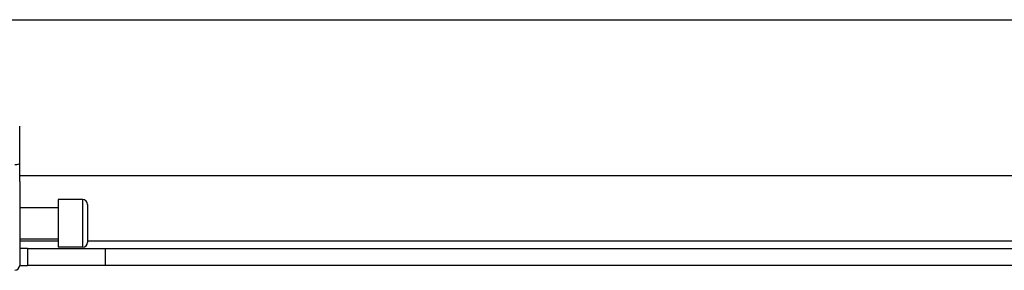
# Model space of a CAD drawing. Header units: inches. Extents: x 7 to 228, y 17 to 114.
# Tile 10 of 78: x 12.74 to 16.68, y 53.11 to 54.12. Entities that reach past the tile are written whole.
import ezdxf

# ---------------------------------------------------------------- set-up
doc = ezdxf.new("R2010")
doc.units = ezdxf.units.IN
doc.header["$MEASUREMENT"] = 0
doc.layers.add('Visible Edges(ANSI)', color=7, linetype='Continuous', lineweight=25)
doc.layers.add('Visible Tangent Edges(ANSI)', color=7, linetype='Continuous', lineweight=25)

msp = doc.modelspace()

# ---------------------------------------------------------------- linework, layer by layer
at = {"layer": 'Visible Edges(ANSI)'}
for p, q in [((8.1781, 54.1163), (54.1141, 54.1163)), ((12.7446, 53.5412), (12.7446, 53.6907)), ((12.7446, 53.4689), (12.7446, 53.5412)), ((23.3456, 53.4913), (12.7446, 53.4913)), ((12.7446, 53.4689), (12.7446, 53.1335)), ((12.8981, 53.3968), (12.8981, 53.2058)), ((12.9966, 53.3968), (12.8981, 53.3968)), ((13.0163, 53.3771), (13.0163, 53.2255)), ((12.8981, 53.3643), (12.7446, 53.3643)), ((12.8981, 53.2383), (12.7446, 53.2383)), ((12.7756, 53.2013), (12.7446, 53.2013)), ((12.7756, 53.2013), (13.0876, 53.2013)), ((12.7756, 53.2013), (12.7756, 53.1333)), ((12.9966, 53.2058), (12.8981, 53.2058)), ((13.0876, 53.2013), (23.0026, 53.2013)), ((12.7446, 53.1333), (12.7756, 53.1333)), ((13.0876, 53.1333), (12.7756, 53.1333)), ((23.0026, 53.1333), (13.0876, 53.1333))]:
    msp.add_line(p, q, dxfattribs=at)
for centre, start, end in [((12.9966, 53.3771), 0, 90), ((12.9966, 53.2255), 270, 0), ((12.7249, 53.1335), 270, 0)]:
    msp.add_arc(centre, 0.0197, start, end, dxfattribs=at)
at = {"layer": 'Visible Tangent Edges(ANSI)'}
for p, q in [((12.9966, 53.2058), (12.9966, 53.3968)), ((12.7446, 53.2323), (12.8981, 53.2323)), ((13.0163, 53.2323), (23.0739, 53.2323)), ((13.0876, 53.1333), (13.0876, 53.2013))]:
    msp.add_line(p, q, dxfattribs=at)
msp.add_ellipse((12.7249, 53.5412), major_axis=(0.0197, 0), ratio=0.225879, start_param=4.712389, end_param=6.283185, dxfattribs=at)

doc.saveas('drawing.dxf')
